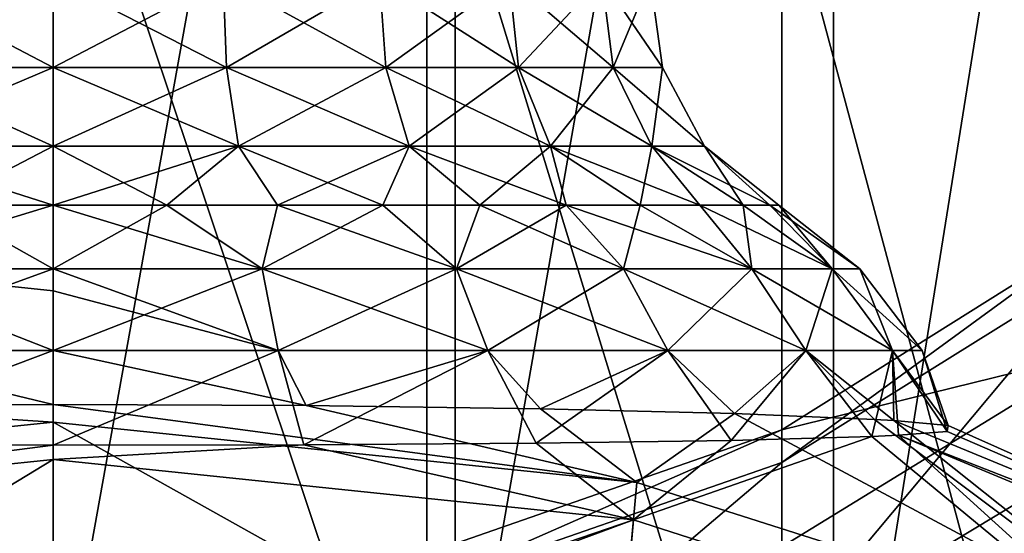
# Model space of a CAD drawing. Header units: millimetres. Extents: x -234 to 234, y -9 to 180.
# Tile 74 of 117: x -0.2 to 5.66, y 149.62 to 152.68. Entities that reach past the tile are written whole.
import ezdxf

# ---------------------------------------------------------------- set-up
doc = ezdxf.new("R2010")
doc.units = ezdxf.units.MM
doc.header["$LTSCALE"] = 106.095679
for name, color, linetype in [('24', 7, 'CONTINUOUS'), ('28', 7, 'CONTINUOUS'), ('33', 7, 'CONTINUOUS'), ('35', 7, 'CONTINUOUS'), ('36', 7, 'CONTINUOUS'), ('37', 7, 'CONTINUOUS'), ('47', 7, 'CONTINUOUS'), ('48', 7, 'CONTINUOUS'), ('49', 7, 'CONTINUOUS'), ('50', 7, 'CONTINUOUS')]:
    doc.layers.add(name, color=color, linetype=linetype)

msp = doc.modelspace()

# ---------------------------------------------------------------- linework, layer by layer
at = {"layer": '24', "color": 7, "linetype": 'CONTINUOUS', "true_color": 0xa2afbf}
for points in [[(0, 150.2841, 5.6869), (3.4747, 149.9252, 5.6869), (0, 150.3894, 5.3306), (0, 150.2841, 5.6869)], [(0, 150.3894, 5.3306), (3.4747, 149.9252, 5.6869), (1.5061, 150.3828, 5.1162), (0, 150.3894, 5.3306)], [(1.5061, 150.3828, 5.1162), (3.4747, 149.9252, 5.6869), (2.9016, 150.3637, 4.4836), (1.5061, 150.3828, 5.1162)], [(2.9016, 150.3637, 4.4836), (3.4747, 149.9252, 5.6869), (4.0576, 150.3351, 3.4889), (2.9016, 150.3637, 4.4836)], [(3.4747, 149.9252, 5.6869), (6.8027, 148.8637, 5.6869), (4.0576, 150.3351, 3.4889), (3.4747, 149.9252, 5.6869)], [(4.0576, 150.3351, 3.4889), (6.8027, 148.8637, 5.6869), (4.891, 150.3004, 2.202), (4.0576, 150.3351, 3.4889)], [(3.4747, 149.9252, 5.6869), (0, 150.2841, 5.6869), (3.3389, 148.4135, 9.219), (3.4747, 149.9252, 5.6869)], [(3.3389, 148.4135, 9.219), (0, 150.2841, 5.6869), (0, 148.9022, 8.9917), (3.3389, 148.4135, 9.219)], [(6.8027, 148.8637, 5.6869), (5.0065, 150.2935, 1.9303), (4.891, 150.3004, 2.202), (6.8027, 148.8637, 5.6869)], [(5.0065, 150.2935, 1.9303), (8.4695, 148.8628, 1.9174), (5.3295, 150.2633, 0.7094), (5.0065, 150.2935, 1.9303)], [(8.4695, 148.8628, 1.9174), (5.0065, 150.2935, 1.9303), (6.8027, 148.8637, 5.6869), (8.4695, 148.8628, 1.9174)], [(5.3295, 150.2633, 0.7094), (8.4695, 148.8628, 1.9174), (5.3231, 150.2286, -0.8319), (5.3295, 150.2633, 0.7094)], [(6.7624, 148.6389, -5.6598), (3.4552, 149.7023, -5.6598), (4.8756, 150.1985, -2.3143), (6.7624, 148.6389, -5.6598)], [(4.8756, 150.1985, -2.3143), (3.4552, 149.7023, -5.6598), (4.0381, 150.1753, -3.591), (4.8756, 150.1985, -2.3143)], [(5.0344, 150.2061, -1.9368), (6.7624, 148.6389, -5.6598), (4.8756, 150.1985, -2.3143), (5.0344, 150.2061, -1.9368)], [(8.4695, 148.8628, 1.9174), (5.0344, 150.2061, -1.9368), (5.3231, 150.2286, -0.8319), (8.4695, 148.8628, 1.9174)], [(8.4779, 148.7726, -1.9218), (6.7624, 148.6389, -5.6598), (5.0344, 150.2061, -1.9368), (8.4779, 148.7726, -1.9218)], [(8.4779, 148.7726, -1.9218), (5.0344, 150.2061, -1.9368), (8.4695, 148.8628, 1.9174), (8.4779, 148.7726, -1.9218)], [(3.4552, 149.7023, -5.6598), (0, 150.062, -5.6598), (1.4922, 150.1497, -5.2013), (3.4552, 149.7023, -5.6598)], [(1.4922, 150.1497, -5.2013), (0, 150.062, -5.6598), (0, 150.1467, -5.412), (1.4922, 150.1497, -5.2013)], [(2.8763, 150.1591, -4.5803), (3.4552, 149.7023, -5.6598), (1.4922, 150.1497, -5.2013), (2.8763, 150.1591, -4.5803)], [(4.0381, 150.1753, -3.591), (3.4552, 149.7023, -5.6598), (2.8763, 150.1591, -4.5803), (4.0381, 150.1753, -3.591)], [(0, 150.062, -5.6598), (3.4552, 149.7023, -5.6598), (0, 148.5203, -8.961), (0, 150.062, -5.6598)], [(6.8027, 148.8637, 5.6869), (3.4747, 149.9252, 5.6869), (3.3389, 148.4135, 9.219), (6.8027, 148.8637, 5.6869)], [(3.3105, 148.0518, -9.1301), (0, 148.4183, -9.1301), (3.4552, 149.7023, -5.6598), (3.3105, 148.0518, -9.1301)], [(3.4552, 149.7023, -5.6598), (0, 148.4183, -9.1301), (0, 148.5203, -8.961), (3.4552, 149.7023, -5.6598)], [(6.7624, 148.6389, -5.6598), (3.3105, 148.0518, -9.1301), (3.4552, 149.7023, -5.6598), (6.7624, 148.6389, -5.6598)]]:
    msp.add_3dface(points, dxfattribs=at)
at = {"layer": '28', "color": 7, "linetype": 'CONTINUOUS', "true_color": 0xa2afbf}
for points in [[(-3.4764, 149.9249, 5.6869), (0, 150.2841, 5.6869), (-1.5067, 150.3828, 5.116), (-3.4764, 149.9249, 5.6869)], [(0, 150.2841, 5.6869), (0, 150.3894, 5.3306), (-1.5067, 150.3828, 5.116), (0, 150.2841, 5.6869)], [(0, 148.9022, 8.9917), (0, 150.2841, 5.6869), (-3.4764, 149.9249, 5.6869), (0, 148.9022, 8.9917)], [(0, 150.1467, -5.412), (-3.4514, 149.7032, -5.6598), (-1.4915, 150.1497, -5.2015), (0, 150.1467, -5.412)], [(0, 150.1467, -5.412), (0, 150.062, -5.6598), (-3.4514, 149.7032, -5.6598), (0, 150.1467, -5.412)], [(-3.4514, 149.7032, -5.6598), (0, 150.062, -5.6598), (-3.3057, 148.0529, -9.1301), (-3.4514, 149.7032, -5.6598)], [(0, 150.062, -5.6598), (0, 148.5203, -8.961), (-3.3057, 148.0529, -9.1301), (0, 150.062, -5.6598)], [(0, 148.7775, 9.219), (0, 148.9022, 8.9917), (-3.4764, 149.9249, 5.6869), (0, 148.7775, 9.219)], [(-3.3365, 148.414, 9.219), (0, 148.7775, 9.219), (-3.4764, 149.9249, 5.6869), (-3.3365, 148.414, 9.219)]]:
    msp.add_3dface(points, dxfattribs=at)
at = {"layer": '33', "color": 7, "linetype": 'CONTINUOUS', "true_color": 0xa2afbf}
for points in [[(0, 152.3983, 3.6653), (-1.012, 152.9275, 3.4467), (-1.0326, 152.3983, 3.5169), (0, 152.3983, 3.6653)], [(-1.012, 152.9275, -3.4467), (0, 152.9275, -3.5922), (-1.0326, 152.3983, -3.5169), (-1.012, 152.9275, -3.4467)], [(-1.0326, 152.3983, -3.5169), (0, 152.9275, -3.5922), (0, 152.3983, -3.6653), (-1.0326, 152.3983, -3.5169)], [(0, 152.9275, 3.5922), (-1.012, 152.9275, 3.4467), (0, 152.3983, 3.6653), (0, 152.9275, 3.5922)], [(0, 151.9282, 3.9193), (-1.0326, 152.3983, 3.5169), (-1.1042, 151.9282, 3.7605), (0, 151.9282, 3.9193)], [(-1.0326, 152.3983, -3.5169), (0, 152.3983, -3.6653), (-1.1042, 151.9282, -3.7605), (-1.0326, 152.3983, -3.5169)], [(-1.1042, 151.9282, -3.7605), (0, 152.3983, -3.6653), (0, 151.9282, -3.9193), (-1.1042, 151.9282, -3.7605)], [(0, 152.3983, 3.6653), (-1.0326, 152.3983, 3.5169), (0, 151.9282, 3.9193), (0, 152.3983, 3.6653)], [(0, 151.9282, 3.9193), (-1.1042, 151.9282, 3.7605), (0, 151.5773, 4.3214), (0, 151.9282, 3.9193)], [(0, 151.5773, 4.3214), (-1.1042, 151.9282, 3.7605), (-0.676, 151.5773, 4.2682), (0, 151.5773, 4.3214)], [(-1.1042, 151.9282, -3.7605), (0, 151.9282, -3.9193), (-0.676, 151.5773, -4.2682), (-1.1042, 151.9282, -3.7605)], [(-0.676, 151.5773, -4.2682), (0, 151.9282, -3.9193), (0, 151.5773, -4.3214), (-0.676, 151.5773, -4.2682)]]:
    msp.add_3dface(points, dxfattribs=at)
at = {"layer": '35', "color": 7, "linetype": 'CONTINUOUS', "true_color": 0xa2afbf}
for points in [[(0, 152.9275, 3.5922), (0, 152.3983, 3.6653), (1.0326, 152.3983, 3.5169), (0, 152.9275, 3.5922)], [(1.012, 152.9275, 3.4467), (0, 152.9275, 3.5922), (1.0326, 152.3983, 3.5169), (1.012, 152.9275, 3.4467)], [(0, 152.3983, -3.6653), (0, 152.9275, -3.5922), (1.012, 152.9275, -3.4467), (0, 152.3983, -3.6653)], [(0, 152.3983, -3.6653), (1.012, 152.9275, -3.4467), (1.0326, 152.3983, -3.5169), (0, 152.3983, -3.6653)], [(1.012, 152.9275, -3.4467), (1.9421, 152.9275, -3.022), (1.0326, 152.3983, -3.5169), (1.012, 152.9275, -3.4467)], [(1.9421, 152.9275, 3.022), (1.012, 152.9275, 3.4467), (1.9816, 152.3983, 3.0835), (1.9421, 152.9275, 3.022)], [(1.9816, 152.3983, 3.0835), (1.012, 152.9275, 3.4467), (1.0326, 152.3983, 3.5169), (1.9816, 152.3983, 3.0835)], [(1.0326, 152.3983, -3.5169), (1.9421, 152.9275, -3.022), (1.9816, 152.3983, -3.0835), (1.0326, 152.3983, -3.5169)], [(1.9421, 152.9275, -3.022), (2.7148, 152.9275, -2.3524), (1.9816, 152.3983, -3.0835), (1.9421, 152.9275, -3.022)], [(2.7148, 152.9275, 2.3524), (1.9421, 152.9275, 3.022), (2.7701, 152.3983, 2.4003), (2.7148, 152.9275, 2.3524)], [(2.7701, 152.3983, 2.4003), (1.9421, 152.9275, 3.022), (1.9816, 152.3983, 3.0835), (2.7701, 152.3983, 2.4003)], [(1.9816, 152.3983, -3.0835), (2.7148, 152.9275, -2.3524), (2.7701, 152.3983, -2.4003), (1.9816, 152.3983, -3.0835)], [(2.7148, 152.9275, -2.3524), (3.2676, 152.9275, -1.4923), (2.7701, 152.3983, -2.4003), (2.7148, 152.9275, -2.3524)], [(3.2676, 152.9275, 1.4923), (2.7148, 152.9275, 2.3524), (3.3341, 152.3983, 1.5226), (3.2676, 152.9275, 1.4923)], [(3.3341, 152.3983, 1.5226), (2.7148, 152.9275, 2.3524), (2.7701, 152.3983, 2.4003), (3.3341, 152.3983, 1.5226)], [(2.7701, 152.3983, -2.4003), (3.2676, 152.9275, -1.4923), (3.3341, 152.3983, -1.5226), (2.7701, 152.3983, -2.4003)], [(3.2676, 152.9275, -1.4923), (3.5556, 152.9275, -0.5112), (3.3341, 152.3983, -1.5226), (3.2676, 152.9275, -1.4923)], [(3.5556, 152.9275, 0.5112), (3.2676, 152.9275, 1.4923), (3.628, 152.3983, 0.5216), (3.5556, 152.9275, 0.5112)], [(3.628, 152.3983, 0.5216), (3.2676, 152.9275, 1.4923), (3.3341, 152.3983, 1.5226), (3.628, 152.3983, 0.5216)], [(3.3341, 152.3983, -1.5226), (3.5556, 152.9275, -0.5112), (3.628, 152.3983, -0.5216), (3.3341, 152.3983, -1.5226)], [(3.5556, 152.9275, -0.5112), (3.5556, 152.9275, 0.5112), (3.628, 152.3983, -0.5216), (3.5556, 152.9275, -0.5112)], [(3.628, 152.3983, -0.5216), (3.5556, 152.9275, 0.5112), (3.628, 152.3983, 0.5216), (3.628, 152.3983, -0.5216)], [(0, 152.3983, 3.6653), (0, 151.9282, 3.9193), (1.1042, 151.9282, 3.7605), (0, 152.3983, 3.6653)], [(1.0326, 152.3983, 3.5169), (0, 152.3983, 3.6653), (1.1042, 151.9282, 3.7605), (1.0326, 152.3983, 3.5169)], [(0, 151.9282, -3.9193), (0, 152.3983, -3.6653), (1.0326, 152.3983, -3.5169), (0, 151.9282, -3.9193)], [(0, 151.9282, -3.9193), (1.0326, 152.3983, -3.5169), (1.1042, 151.9282, -3.7605), (0, 151.9282, -3.9193)], [(1.0326, 152.3983, -3.5169), (1.9816, 152.3983, -3.0835), (1.1042, 151.9282, -3.7605), (1.0326, 152.3983, -3.5169)], [(1.9816, 152.3983, 3.0835), (1.0326, 152.3983, 3.5169), (2.1189, 151.9282, 3.2971), (1.9816, 152.3983, 3.0835)], [(2.1189, 151.9282, 3.2971), (1.0326, 152.3983, 3.5169), (1.1042, 151.9282, 3.7605), (2.1189, 151.9282, 3.2971)], [(1.1042, 151.9282, -3.7605), (1.9816, 152.3983, -3.0835), (2.1189, 151.9282, -3.2971), (1.1042, 151.9282, -3.7605)], [(1.9816, 152.3983, -3.0835), (2.7701, 152.3983, -2.4003), (2.1189, 151.9282, -3.2971), (1.9816, 152.3983, -3.0835)], [(2.7701, 152.3983, 2.4003), (1.9816, 152.3983, 3.0835), (2.962, 151.9282, 2.5666), (2.7701, 152.3983, 2.4003)], [(2.962, 151.9282, 2.5666), (1.9816, 152.3983, 3.0835), (2.1189, 151.9282, 3.2971), (2.962, 151.9282, 2.5666)], [(2.1189, 151.9282, -3.2971), (2.7701, 152.3983, -2.4003), (2.962, 151.9282, -2.5666), (2.1189, 151.9282, -3.2971)], [(2.7701, 152.3983, -2.4003), (3.3341, 152.3983, -1.5226), (2.962, 151.9282, -2.5666), (2.7701, 152.3983, -2.4003)], [(3.3341, 152.3983, 1.5226), (2.7701, 152.3983, 2.4003), (3.5651, 151.9282, 1.6281), (3.3341, 152.3983, 1.5226)], [(3.5651, 151.9282, 1.6281), (2.7701, 152.3983, 2.4003), (2.962, 151.9282, 2.5666), (3.5651, 151.9282, 1.6281)], [(2.962, 151.9282, -2.5666), (3.3341, 152.3983, -1.5226), (3.5651, 151.9282, -1.6281), (2.962, 151.9282, -2.5666)], [(3.3341, 152.3983, -1.5226), (3.628, 152.3983, -0.5216), (3.5651, 151.9282, -1.6281), (3.3341, 152.3983, -1.5226)], [(3.628, 152.3983, 0.5216), (3.3341, 152.3983, 1.5226), (3.8794, 151.9282, 0.5578), (3.628, 152.3983, 0.5216)], [(3.8794, 151.9282, 0.5578), (3.3341, 152.3983, 1.5226), (3.5651, 151.9282, 1.6281), (3.8794, 151.9282, 0.5578)], [(3.5651, 151.9282, -1.6281), (3.628, 152.3983, -0.5216), (3.8794, 151.9282, -0.5578), (3.5651, 151.9282, -1.6281)], [(3.628, 152.3983, -0.5216), (3.628, 152.3983, 0.5216), (3.8794, 151.9282, -0.5578), (3.628, 152.3983, -0.5216)], [(3.8794, 151.9282, -0.5578), (3.628, 152.3983, 0.5216), (3.8794, 151.9282, 0.5578), (3.8794, 151.9282, -0.5578)], [(0, 151.9282, 3.9193), (0, 151.5773, 4.3214), (0.676, 151.5773, 4.2682), (0, 151.9282, 3.9193)], [(1.1042, 151.9282, 3.7605), (0, 151.9282, 3.9193), (0.676, 151.5773, 4.2682), (1.1042, 151.9282, 3.7605)], [(0, 151.5773, -4.3214), (0, 151.9282, -3.9193), (1.1042, 151.9282, -3.7605), (0, 151.5773, -4.3214)], [(0, 151.5773, -4.3214), (1.1042, 151.9282, -3.7605), (0.676, 151.5773, -4.2682), (0, 151.5773, -4.3214)], [(0.676, 151.5773, -4.2682), (1.1042, 151.9282, -3.7605), (1.3354, 151.5773, -4.1099), (0.676, 151.5773, -4.2682)], [(1.3354, 151.5773, 4.1099), (1.1042, 151.9282, 3.7605), (0.676, 151.5773, 4.2682), (1.3354, 151.5773, 4.1099)], [(1.1042, 151.9282, -3.7605), (2.1189, 151.9282, -3.2971), (1.3354, 151.5773, -4.1099), (1.1042, 151.9282, -3.7605)], [(2.1189, 151.9282, 3.2971), (1.1042, 151.9282, 3.7605), (1.9619, 151.5773, 3.8504), (2.1189, 151.9282, 3.2971)], [(1.9619, 151.5773, 3.8504), (1.1042, 151.9282, 3.7605), (1.3354, 151.5773, 4.1099), (1.9619, 151.5773, 3.8504)], [(1.3354, 151.5773, -4.1099), (2.1189, 151.9282, -3.2971), (1.9619, 151.5773, -3.8504), (1.3354, 151.5773, -4.1099)], [(1.9619, 151.5773, -3.8504), (2.1189, 151.9282, -3.2971), (2.5401, 151.5773, -3.4961), (1.9619, 151.5773, -3.8504)], [(2.5401, 151.5773, 3.4961), (2.1189, 151.9282, 3.2971), (1.9619, 151.5773, 3.8504), (2.5401, 151.5773, 3.4961)], [(2.1189, 151.9282, -3.2971), (2.962, 151.9282, -2.5666), (2.5401, 151.5773, -3.4961), (2.1189, 151.9282, -3.2971)], [(2.962, 151.9282, 2.5666), (2.1189, 151.9282, 3.2971), (3.0557, 151.5773, 3.0557), (2.962, 151.9282, 2.5666)], [(3.0557, 151.5773, 3.0557), (2.1189, 151.9282, 3.2971), (2.5401, 151.5773, 3.4961), (3.0557, 151.5773, 3.0557)], [(2.5401, 151.5773, -3.4961), (2.962, 151.9282, -2.5666), (3.0557, 151.5773, -3.0557), (2.5401, 151.5773, -3.4961)], [(2.962, 151.9282, -2.5666), (3.5651, 151.9282, -1.6281), (3.4961, 151.5773, -2.5401), (2.962, 151.9282, -2.5666)], [(3.0557, 151.5773, -3.0557), (2.962, 151.9282, -2.5666), (3.4961, 151.5773, -2.5401), (3.0557, 151.5773, -3.0557)], [(3.5651, 151.9282, 1.6281), (2.962, 151.9282, 2.5666), (3.8504, 151.5773, 1.9619), (3.5651, 151.9282, 1.6281)], [(3.8504, 151.5773, 1.9619), (2.962, 151.9282, 2.5666), (3.4961, 151.5773, 2.5401), (3.8504, 151.5773, 1.9619)], [(3.4961, 151.5773, 2.5401), (2.962, 151.9282, 2.5666), (3.0557, 151.5773, 3.0557), (3.4961, 151.5773, 2.5401)], [(3.4961, 151.5773, -2.5401), (3.5651, 151.9282, -1.6281), (3.8504, 151.5773, -1.9619), (3.4961, 151.5773, -2.5401)], [(3.5651, 151.9282, -1.6281), (3.8794, 151.9282, -0.5578), (4.1099, 151.5773, -1.3354), (3.5651, 151.9282, -1.6281)], [(3.8504, 151.5773, -1.9619), (3.5651, 151.9282, -1.6281), (4.1099, 151.5773, -1.3354), (3.8504, 151.5773, -1.9619)], [(3.8794, 151.9282, 0.5578), (3.5651, 151.9282, 1.6281), (4.2682, 151.5773, 0.676), (3.8794, 151.9282, 0.5578)], [(4.2682, 151.5773, 0.676), (3.5651, 151.9282, 1.6281), (4.1099, 151.5773, 1.3354), (4.2682, 151.5773, 0.676)], [(4.1099, 151.5773, 1.3354), (3.5651, 151.9282, 1.6281), (3.8504, 151.5773, 1.9619), (4.1099, 151.5773, 1.3354)], [(3.8794, 151.9282, -0.5578), (3.8794, 151.9282, 0.5578), (4.3214, 151.5773), (3.8794, 151.9282, -0.5578)], [(4.1099, 151.5773, -1.3354), (3.8794, 151.9282, -0.5578), (4.2682, 151.5773, -0.676), (4.1099, 151.5773, -1.3354)], [(4.2682, 151.5773, -0.676), (3.8794, 151.9282, -0.5578), (4.3214, 151.5773), (4.2682, 151.5773, -0.676)], [(4.3214, 151.5773), (3.8794, 151.9282, 0.5578), (4.2682, 151.5773, 0.676), (4.3214, 151.5773)]]:
    msp.add_3dface(points, dxfattribs=at)
at = {"layer": '36', "color": 7, "linetype": 'CONTINUOUS', "true_color": 0xa2afbf}
for points in [[(0, 151.1989, 4.8034), (-0.676, 151.5773, 4.2682), (-1.2432, 151.1989, 4.6397), (0, 151.1989, 4.8034)], [(-0.676, 151.5773, -4.2682), (0, 151.5773, -4.3214), (-1.2432, 151.1989, -4.6397), (-0.676, 151.5773, -4.2682)], [(-1.2432, 151.1989, -4.6397), (0, 151.5773, -4.3214), (0, 151.1989, -4.8034), (-1.2432, 151.1989, -4.6397)], [(0, 151.5773, 4.3214), (-0.676, 151.5773, 4.2682), (0, 151.1989, 4.8034), (0, 151.5773, 4.3214)], [(0, 150.7111, -5.1751), (-1.3394, 150.7111, -4.9988), (0, 151.1989, -4.8034), (0, 150.7111, -5.1751)], [(-1.3394, 150.7111, -4.9988), (-1.2432, 151.1989, -4.6397), (0, 151.1989, -4.8034), (-1.3394, 150.7111, -4.9988)], [(-1.3394, 150.7111, 4.9988), (0, 150.7111, 5.1751), (-1.2432, 151.1989, 4.6397), (-1.3394, 150.7111, 4.9988)], [(-1.2432, 151.1989, 4.6397), (0, 150.7111, 5.1751), (0, 151.0668, 4.9243), (-1.2432, 151.1989, 4.6397)], [(0, 151.1989, 4.8034), (-1.2432, 151.1989, 4.6397), (0, 151.0668, 4.9243), (0, 151.1989, 4.8034)], [(-1.5067, 150.3828, 5.116), (0, 150.3894, 5.3306), (-1.3394, 150.7111, 4.9988), (-1.5067, 150.3828, 5.116)], [(0, 150.1467, -5.412), (-1.4915, 150.1497, -5.2015), (0, 150.7111, -5.1751), (0, 150.1467, -5.412)], [(0, 150.7111, -5.1751), (-1.4915, 150.1497, -5.2015), (-1.3394, 150.7111, -4.9988), (0, 150.7111, -5.1751)], [(-1.3394, 150.7111, 4.9988), (0, 150.3894, 5.3306), (0, 150.7111, 5.1751), (-1.3394, 150.7111, 4.9988)]]:
    msp.add_3dface(points, dxfattribs=at)
at = {"layer": '37', "color": 7, "linetype": 'CONTINUOUS', "true_color": 0xa2afbf}
for points in [[(0.676, 151.5773, 4.2682), (0, 151.5773, 4.3214), (1.2432, 151.1989, 4.6397), (0.676, 151.5773, 4.2682)], [(0, 151.5773, 4.3214), (0, 151.1989, 4.8034), (1.2432, 151.1989, 4.6397), (0, 151.5773, 4.3214)], [(0, 151.5773, -4.3214), (0.676, 151.5773, -4.2682), (0, 151.1989, -4.8034), (0, 151.5773, -4.3214)], [(0, 151.1989, -4.8034), (0.676, 151.5773, -4.2682), (1.2432, 151.1989, -4.6397), (0, 151.1989, -4.8034)], [(0.676, 151.5773, -4.2682), (1.3354, 151.5773, -4.1099), (1.2432, 151.1989, -4.6397), (0.676, 151.5773, -4.2682)], [(1.3354, 151.5773, 4.1099), (0.676, 151.5773, 4.2682), (1.2432, 151.1989, 4.6397), (1.3354, 151.5773, 4.1099)], [(1.3354, 151.5773, -4.1099), (1.9619, 151.5773, -3.8504), (1.2432, 151.1989, -4.6397), (1.3354, 151.5773, -4.1099)], [(1.2432, 151.1989, -4.6397), (1.9619, 151.5773, -3.8504), (2.4017, 151.1989, -4.1598), (1.2432, 151.1989, -4.6397)], [(2.4017, 151.1989, 4.1598), (1.3354, 151.5773, 4.1099), (1.2432, 151.1989, 4.6397), (2.4017, 151.1989, 4.1598)], [(1.9619, 151.5773, 3.8504), (1.3354, 151.5773, 4.1099), (2.4017, 151.1989, 4.1598), (1.9619, 151.5773, 3.8504)], [(1.9619, 151.5773, -3.8504), (2.5401, 151.5773, -3.4961), (2.4017, 151.1989, -4.1598), (1.9619, 151.5773, -3.8504)], [(2.5401, 151.5773, 3.4961), (1.9619, 151.5773, 3.8504), (2.4017, 151.1989, 4.1598), (2.5401, 151.5773, 3.4961)], [(2.5401, 151.5773, -3.4961), (3.0557, 151.5773, -3.0557), (2.4017, 151.1989, -4.1598), (2.5401, 151.5773, -3.4961)], [(2.4017, 151.1989, -4.1598), (3.0557, 151.5773, -3.0557), (3.3965, 151.1989, -3.3965), (2.4017, 151.1989, -4.1598)], [(3.3965, 151.1989, 3.3965), (2.5401, 151.5773, 3.4961), (2.4017, 151.1989, 4.1598), (3.3965, 151.1989, 3.3965)], [(3.0557, 151.5773, 3.0557), (2.5401, 151.5773, 3.4961), (3.3965, 151.1989, 3.3965), (3.0557, 151.5773, 3.0557)], [(3.0557, 151.5773, -3.0557), (3.4961, 151.5773, -2.5401), (3.3965, 151.1989, -3.3965), (3.0557, 151.5773, -3.0557)], [(3.4961, 151.5773, 2.5401), (3.0557, 151.5773, 3.0557), (4.1598, 151.1989, 2.4017), (3.4961, 151.5773, 2.5401)], [(4.1598, 151.1989, 2.4017), (3.0557, 151.5773, 3.0557), (3.3965, 151.1989, 3.3965), (4.1598, 151.1989, 2.4017)], [(3.3965, 151.1989, -3.3965), (3.4961, 151.5773, -2.5401), (4.1598, 151.1989, -2.4017), (3.3965, 151.1989, -3.3965)], [(3.4961, 151.5773, -2.5401), (3.8504, 151.5773, -1.9619), (4.1598, 151.1989, -2.4017), (3.4961, 151.5773, -2.5401)], [(3.8504, 151.5773, 1.9619), (3.4961, 151.5773, 2.5401), (4.1598, 151.1989, 2.4017), (3.8504, 151.5773, 1.9619)], [(3.8504, 151.5773, -1.9619), (4.1099, 151.5773, -1.3354), (4.1598, 151.1989, -2.4017), (3.8504, 151.5773, -1.9619)], [(4.1099, 151.5773, 1.3354), (3.8504, 151.5773, 1.9619), (4.6397, 151.1989, 1.2432), (4.1099, 151.5773, 1.3354)], [(4.6397, 151.1989, 1.2432), (3.8504, 151.5773, 1.9619), (4.1598, 151.1989, 2.4017), (4.6397, 151.1989, 1.2432)], [(4.1099, 151.5773, -1.3354), (4.2682, 151.5773, -0.676), (4.6397, 151.1989, -1.2432), (4.1099, 151.5773, -1.3354)], [(4.1598, 151.1989, -2.4017), (4.1099, 151.5773, -1.3354), (4.6397, 151.1989, -1.2432), (4.1598, 151.1989, -2.4017)], [(4.2682, 151.5773, 0.676), (4.1099, 151.5773, 1.3354), (4.6397, 151.1989, 1.2432), (4.2682, 151.5773, 0.676)], [(4.2682, 151.5773, -0.676), (4.3214, 151.5773), (4.6397, 151.1989, -1.2432), (4.2682, 151.5773, -0.676)], [(4.3214, 151.5773), (4.2682, 151.5773, 0.676), (4.8034, 151.1989), (4.3214, 151.5773)], [(4.8034, 151.1989), (4.2682, 151.5773, 0.676), (4.6397, 151.1989, 1.2432), (4.8034, 151.1989)], [(4.6397, 151.1989, -1.2432), (4.3214, 151.5773), (4.8034, 151.1989), (4.6397, 151.1989, -1.2432)], [(0, 150.7111, -5.1751), (0, 151.1989, -4.8034), (1.2432, 151.1989, -4.6397), (0, 150.7111, -5.1751)], [(1.3394, 150.7111, -4.9988), (0, 150.7111, -5.1751), (1.2432, 151.1989, -4.6397), (1.3394, 150.7111, -4.9988)], [(0, 151.1989, 4.8034), (0, 151.0668, 4.9243), (1.3394, 150.7111, 4.9988), (0, 151.1989, 4.8034)], [(0, 151.1989, 4.8034), (1.3394, 150.7111, 4.9988), (1.2432, 151.1989, 4.6397), (0, 151.1989, 4.8034)], [(1.3394, 150.7111, 4.9988), (2.5876, 150.7111, 4.4818), (1.2432, 151.1989, 4.6397), (1.3394, 150.7111, 4.9988)], [(2.5876, 150.7111, 4.4818), (2.4017, 151.1989, 4.1598), (1.2432, 151.1989, 4.6397), (2.5876, 150.7111, 4.4818)], [(1.3394, 150.7111, -4.9988), (1.2432, 151.1989, -4.6397), (2.4017, 151.1989, -4.1598), (1.3394, 150.7111, -4.9988)], [(2.5876, 150.7111, -4.4818), (1.3394, 150.7111, -4.9988), (2.4017, 151.1989, -4.1598), (2.5876, 150.7111, -4.4818)], [(2.5876, 150.7111, 4.4818), (3.6594, 150.7111, 3.6594), (2.4017, 151.1989, 4.1598), (2.5876, 150.7111, 4.4818)], [(3.6594, 150.7111, 3.6594), (3.3965, 151.1989, 3.3965), (2.4017, 151.1989, 4.1598), (3.6594, 150.7111, 3.6594)], [(2.5876, 150.7111, -4.4818), (2.4017, 151.1989, -4.1598), (3.3965, 151.1989, -3.3965), (2.5876, 150.7111, -4.4818)], [(3.6594, 150.7111, -3.6594), (2.5876, 150.7111, -4.4818), (3.3965, 151.1989, -3.3965), (3.6594, 150.7111, -3.6594)], [(3.6594, 150.7111, 3.6594), (4.4818, 150.7111, 2.5876), (3.3965, 151.1989, 3.3965), (3.6594, 150.7111, 3.6594)], [(4.4818, 150.7111, 2.5876), (4.1598, 151.1989, 2.4017), (3.3965, 151.1989, 3.3965), (4.4818, 150.7111, 2.5876)], [(3.6594, 150.7111, -3.6594), (3.3965, 151.1989, -3.3965), (4.1598, 151.1989, -2.4017), (3.6594, 150.7111, -3.6594)], [(4.4818, 150.7111, -2.5876), (3.6594, 150.7111, -3.6594), (4.1598, 151.1989, -2.4017), (4.4818, 150.7111, -2.5876)], [(4.4818, 150.7111, 2.5876), (4.9988, 150.7111, 1.3394), (4.1598, 151.1989, 2.4017), (4.4818, 150.7111, 2.5876)], [(4.9988, 150.7111, 1.3394), (4.6397, 151.1989, 1.2432), (4.1598, 151.1989, 2.4017), (4.9988, 150.7111, 1.3394)], [(4.4818, 150.7111, -2.5876), (4.1598, 151.1989, -2.4017), (4.6397, 151.1989, -1.2432), (4.4818, 150.7111, -2.5876)], [(4.9988, 150.7111, -1.3394), (4.4818, 150.7111, -2.5876), (4.6397, 151.1989, -1.2432), (4.9988, 150.7111, -1.3394)], [(4.9988, 150.7111, 1.3394), (5.1751, 150.7111), (4.6397, 151.1989, 1.2432), (4.9988, 150.7111, 1.3394)], [(5.1751, 150.7111), (4.8034, 151.1989), (4.6397, 151.1989, 1.2432), (5.1751, 150.7111)], [(4.9988, 150.7111, -1.3394), (4.6397, 151.1989, -1.2432), (4.8034, 151.1989), (4.9988, 150.7111, -1.3394)], [(5.1751, 150.7111), (4.9988, 150.7111, -1.3394), (4.8034, 151.1989), (5.1751, 150.7111)], [(0, 151.0668, 4.9243), (0, 150.7111, 5.1751), (1.3394, 150.7111, 4.9988), (0, 151.0668, 4.9243)], [(1.4922, 150.1497, -5.2013), (0, 150.1467, -5.412), (1.3394, 150.7111, -4.9988), (1.4922, 150.1497, -5.2013)], [(0, 150.1467, -5.412), (0, 150.7111, -5.1751), (1.3394, 150.7111, -4.9988), (0, 150.1467, -5.412)], [(0, 150.3894, 5.3306), (1.5061, 150.3828, 5.1162), (0, 150.7111, 5.1751), (0, 150.3894, 5.3306)], [(0, 150.7111, 5.1751), (1.5061, 150.3828, 5.1162), (1.3394, 150.7111, 4.9988), (0, 150.7111, 5.1751)], [(2.5876, 150.7111, -4.4818), (1.4922, 150.1497, -5.2013), (1.3394, 150.7111, -4.9988), (2.5876, 150.7111, -4.4818)], [(1.3394, 150.7111, 4.9988), (1.5061, 150.3828, 5.1162), (2.5876, 150.7111, 4.4818), (1.3394, 150.7111, 4.9988)], [(2.8763, 150.1591, -4.5803), (1.4922, 150.1497, -5.2013), (2.5876, 150.7111, -4.4818), (2.8763, 150.1591, -4.5803)], [(1.5061, 150.3828, 5.1162), (2.9016, 150.3637, 4.4836), (2.5876, 150.7111, 4.4818), (1.5061, 150.3828, 5.1162)], [(3.6594, 150.7111, -3.6594), (2.8763, 150.1591, -4.5803), (2.5876, 150.7111, -4.4818), (3.6594, 150.7111, -3.6594)], [(2.5876, 150.7111, 4.4818), (2.9016, 150.3637, 4.4836), (3.6594, 150.7111, 3.6594), (2.5876, 150.7111, 4.4818)], [(4.0381, 150.1753, -3.591), (2.8763, 150.1591, -4.5803), (3.6594, 150.7111, -3.6594), (4.0381, 150.1753, -3.591)], [(2.9016, 150.3637, 4.4836), (4.0576, 150.3351, 3.4889), (3.6594, 150.7111, 3.6594), (2.9016, 150.3637, 4.4836)], [(4.4818, 150.7111, -2.5876), (4.0381, 150.1753, -3.591), (3.6594, 150.7111, -3.6594), (4.4818, 150.7111, -2.5876)], [(3.6594, 150.7111, 3.6594), (4.0576, 150.3351, 3.4889), (4.4818, 150.7111, 2.5876), (3.6594, 150.7111, 3.6594)], [(4.8756, 150.1985, -2.3143), (4.0381, 150.1753, -3.591), (4.4818, 150.7111, -2.5876), (4.8756, 150.1985, -2.3143)], [(4.0576, 150.3351, 3.4889), (4.891, 150.3004, 2.202), (4.4818, 150.7111, 2.5876), (4.0576, 150.3351, 3.4889)], [(4.9988, 150.7111, -1.3394), (4.8756, 150.1985, -2.3143), (4.4818, 150.7111, -2.5876), (4.9988, 150.7111, -1.3394)], [(4.891, 150.3004, 2.202), (5.0065, 150.2935, 1.9303), (4.4818, 150.7111, 2.5876), (4.891, 150.3004, 2.202)], [(4.4818, 150.7111, 2.5876), (5.0065, 150.2935, 1.9303), (4.9988, 150.7111, 1.3394), (4.4818, 150.7111, 2.5876)], [(5.0344, 150.2061, -1.9368), (4.8756, 150.1985, -2.3143), (4.9988, 150.7111, -1.3394), (5.0344, 150.2061, -1.9368)], [(5.3231, 150.2286, -0.8319), (5.0344, 150.2061, -1.9368), (4.9988, 150.7111, -1.3394), (5.3231, 150.2286, -0.8319)], [(5.0065, 150.2935, 1.9303), (5.3295, 150.2633, 0.7094), (4.9988, 150.7111, 1.3394), (5.0065, 150.2935, 1.9303)], [(4.9988, 150.7111, 1.3394), (5.3295, 150.2633, 0.7094), (5.1751, 150.7111), (4.9988, 150.7111, 1.3394)], [(5.1751, 150.7111), (5.3231, 150.2286, -0.8319), (4.9988, 150.7111, -1.3394), (5.1751, 150.7111)], [(5.3295, 150.2633, 0.7094), (5.3231, 150.2286, -0.8319), (5.1751, 150.7111), (5.3295, 150.2633, 0.7094)]]:
    msp.add_3dface(points, dxfattribs=at)
at = {"layer": '47', "color": 7, "linetype": 'CONTINUOUS', "true_color": 0xa2afbf}
for points in [[(0, 148.2827, 68.1966), (-2.3932, 148.0336, 68.3463), (0, 161.857, 90.788), (0, 148.2827, 68.1966)], [(0, 161.857, 90.788), (-2.3932, 148.0336, 68.3463), (-2.3932, 161.6079, 90.9376), (0, 161.857, 90.788)]]:
    msp.add_3dface(points, dxfattribs=at)
at = {"layer": '48', "color": 7, "linetype": 'CONTINUOUS', "true_color": 0xa2afbf}
for points in [[(0, 148.2827, 68.1966), (0, 161.857, 90.788), (2.3932, 161.6079, 90.9376), (0, 148.2827, 68.1966)], [(2.3932, 148.0336, 68.3463), (0, 148.2827, 68.1966), (2.3932, 161.6079, 90.9376), (2.3932, 148.0336, 68.3463)], [(4.6472, 160.8751, 91.3779), (2.3932, 148.0336, 68.3463), (2.3932, 161.6079, 90.9376), (4.6472, 160.8751, 91.3779)], [(4.6472, 147.3009, 68.7866), (2.3932, 148.0336, 68.3463), (4.6472, 160.8751, 91.3779), (4.6472, 147.3009, 68.7866)], [(6.6312, 159.7013, 92.0832), (4.6472, 147.3009, 68.7866), (4.6472, 160.8751, 91.3779), (6.6312, 159.7013, 92.0832)], [(6.6312, 146.127, 69.4919), (4.6472, 147.3009, 68.7866), (6.6312, 159.7013, 92.0832), (6.6312, 146.127, 69.4919)]]:
    msp.add_3dface(points, dxfattribs=at)
at = {"layer": '49', "color": 7, "linetype": 'CONTINUOUS', "true_color": 0xa2afbf}
for points in [[(0, 154.311, 154.0805), (-2.2252, 154.1325, 153.9044), (0, 147.8134, 159.6648), (0, 154.311, 154.0805)], [(0, 147.8134, 159.6648), (-2.2252, 154.1325, 153.9044), (-2.2252, 147.6662, 159.4618), (0, 147.8134, 159.6648)]]:
    msp.add_3dface(points, dxfattribs=at)
at = {"layer": '50', "color": 7, "linetype": 'CONTINUOUS', "true_color": 0xa2afbf}
for points in [[(0, 154.311, 154.0805), (0, 147.8134, 159.6648), (2.2252, 147.6662, 159.4618), (0, 154.311, 154.0805)], [(0, 154.311, 154.0805), (2.2252, 147.6662, 159.4618), (2.2252, 154.1325, 153.9044), (0, 154.311, 154.0805)], [(2.2252, 147.6662, 159.4618), (4.3388, 147.2319, 158.8631), (2.2252, 154.1325, 153.9044), (2.2252, 147.6662, 159.4618)], [(2.2252, 154.1325, 153.9044), (4.3388, 147.2319, 158.8631), (4.3388, 153.6059, 153.3851), (2.2252, 154.1325, 153.9044)], [(4.3388, 147.2319, 158.8631), (6.2349, 146.5325, 157.8987), (4.3388, 153.6059, 153.3851), (4.3388, 147.2319, 158.8631)], [(4.3388, 153.6059, 153.3851), (6.2349, 146.5325, 157.8987), (6.2349, 152.7576, 152.5486), (4.3388, 153.6059, 153.3851)], [(6.2349, 151.2259, 121.6137), (4.3388, 150.0429, 121.4728), (6.2349, 151.4292, 115.9856), (6.2349, 151.2259, 121.6137)], [(6.2349, 151.4292, 115.9856), (4.3388, 150.0429, 121.4728), (4.3388, 150.2391, 116.0408), (6.2349, 151.4292, 115.9856)], [(6.2349, 151.4292, 115.9856), (4.3388, 150.2391, 116.0408), (6.2349, 150.7056, 110.4004), (6.2349, 151.4292, 115.9856)], [(6.2349, 150.1012, 127.1321), (4.3388, 148.9574, 126.7989), (6.2349, 151.2259, 121.6137), (6.2349, 150.1012, 127.1321)], [(6.2349, 151.2259, 121.6137), (4.3388, 148.9574, 126.7989), (4.3388, 150.0429, 121.4728), (6.2349, 151.2259, 121.6137)], [(6.2349, 150.7056, 110.4004), (4.3388, 150.2391, 116.0408), (4.3388, 149.5407, 110.6503), (6.2349, 150.7056, 110.4004)], [(6.2349, 150.7056, 110.4004), (4.3388, 149.5407, 110.6503), (6.2349, 149.0747, 105.0098), (6.2349, 150.7056, 110.4004)], [(4.3388, 150.0429, 121.4728), (2.2252, 149.3085, 121.3853), (4.3388, 150.2391, 116.0408), (4.3388, 150.0429, 121.4728)], [(4.3388, 150.2391, 116.0408), (2.2252, 149.3085, 121.3853), (2.2252, 149.5003, 116.0751), (4.3388, 150.2391, 116.0408)], [(4.3388, 150.2391, 116.0408), (2.2252, 149.5003, 116.0751), (4.3388, 149.5407, 110.6503), (4.3388, 150.2391, 116.0408)], [(6.2349, 148.0856, 132.391), (4.3388, 147.0121, 131.8744), (6.2349, 150.1012, 127.1321), (6.2349, 148.0856, 132.391)], [(6.2349, 150.1012, 127.1321), (4.3388, 147.0121, 131.8744), (4.3388, 148.9574, 126.7989), (6.2349, 150.1012, 127.1321)], [(4.3388, 148.9574, 126.7989), (2.2252, 148.2473, 126.592), (4.3388, 150.0429, 121.4728), (4.3388, 148.9574, 126.7989)], [(4.3388, 150.0429, 121.4728), (2.2252, 148.2473, 126.592), (2.2252, 149.3085, 121.3853), (4.3388, 150.0429, 121.4728)]]:
    msp.add_3dface(points, dxfattribs=at)

doc.saveas('drawing.dxf')
